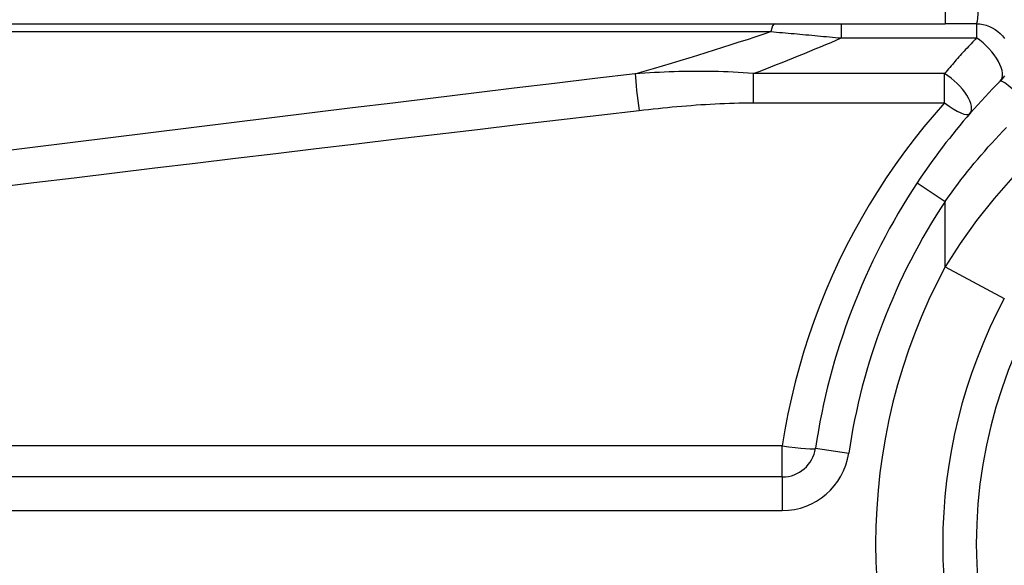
# Model space of a CAD drawing. Header units: inches. Extents: x 2 to 121, y 2 to 79.
# Tile 22 of 97: x 6.754 to 7.471, y 51.249 to 51.646. Entities that reach past the tile are written whole.
import ezdxf

# ---------------------------------------------------------------- set-up
doc = ezdxf.new("R2010")
doc.units = ezdxf.units.IN
doc.header["$LTSCALE"] = 7.278232
doc.header["$MEASUREMENT"] = 0
doc.layers.add('Visible Edges(ANSI)', color=7, linetype='Continuous', lineweight=25)
doc.layers.add('Visible Tangent Edges(ANSI)', color=7, linetype='Continuous', lineweight=25)

msp = doc.modelspace()

# ---------------------------------------------------------------- linework, layer by layer
at = {"layer": 'Visible Edges(ANSI)'}
for p, q in [((6.62239, 51.64331), (7.4276, 51.64331)), ((7.45047, 51.64331), (7.4276, 51.64331)), ((7.30912, 51.31362), (6.50029, 51.31362))]:
    msp.add_line(p, q, dxfattribs=at)
at = {"layer": 'Visible Edges(ANSI)', "flags": 128}
for points in [[(7.45047, 51.64331), (7.45285, 51.64319), (7.45521, 51.64283), (7.45752, 51.64224), (7.45977, 51.64143), (7.46194, 51.64042), (7.46399, 51.6392), (7.46592, 51.63779), (7.46769, 51.6362), (7.4693, 51.63444), (7.47072, 51.63252)], [(7.47076, 51.60532), (7.46933, 51.60339), (7.46773, 51.60162)], [(7.46773, 51.60162), (7.46494, 51.59881), (7.46216, 51.59596), (7.45941, 51.5931), (7.45668, 51.59021), (7.45397, 51.58729), (7.45129, 51.58435), (7.44863, 51.58138), (7.44599, 51.57839), (7.44337, 51.57537), (7.44078, 51.57233), (7.43821, 51.56927), (7.43567, 51.56619), (7.43315, 51.56308), (7.43066, 51.55996), (7.4282, 51.55681), (7.42576, 51.55364), (7.42334, 51.55045), (7.42096, 51.54724), (7.4186, 51.54402), (7.41627, 51.54077), (7.41397, 51.5375), (7.4117, 51.53422), (7.40945, 51.53092), (7.40724, 51.5276)]]:
    msp.add_lwpolyline(points, dxfattribs=at)
at = {"layer": 'Visible Edges(ANSI)'}
for centre, radius, start, end in [((7.80436, 51.26479), 0.4762, 146.50369, 171.58673), ((7.80436, 51.26479), 0.37852, 151.83282, 208.16718), ((7.30912, 51.33804), 0.02442, 270, 351.58673)]:
    msp.add_arc(centre, radius, start, end, dxfattribs=at)
at = {"layer": 'Visible Tangent Edges(ANSI)'}
for p, q in [((7.4276, 51.66774), (7.4276, 51.64331)), ((7.35203, 51.64331), (7.35203, 51.63296)), ((7.45047, 51.64331), (7.45047, 51.63296)), ((6.61951, 51.63761), (7.30076, 51.63761)), ((7.35203, 51.63296), (7.45047, 51.63296)), ((7.28798, 51.60706), (7.28798, 51.58584)), ((7.42718, 51.60706), (7.28798, 51.60706)), ((7.42718, 51.58584), (7.42718, 51.60706)), ((7.28798, 51.58584), (7.42718, 51.58584)), ((7.40724, 51.5276), (7.4276, 51.51412)), ((7.4276, 51.46653), (7.4276, 51.51412)), ((7.4276, 51.46653), (7.47066, 51.44347)), ((7.30912, 51.33631), (6.50029, 51.33631)), ((7.30912, 51.31362), (7.30912, 51.33631)), ((7.33328, 51.33447), (7.35743, 51.33089)), ((7.30912, 51.31362), (7.30912, 51.2892)), ((6.50029, 51.2892), (7.30912, 51.2892))]:
    msp.add_line(p, q, dxfattribs=at)
at = {"layer": 'Visible Tangent Edges(ANSI)', "flags": 128}
for points in [[(7.64183, 51.64773), (7.62438, 51.63981), (7.60682, 51.63106), (7.58928, 51.62148), (7.57191, 51.61103), (7.55482, 51.59973), (7.53813, 51.5876), (7.52191, 51.57471), (7.50624, 51.56108), (7.49119, 51.54678), (7.47685, 51.53183), (7.46328, 51.51627), (7.45051, 51.50016), (7.43861, 51.48355), (7.4276, 51.46653)], [(7.30076, 51.63761), (7.30287, 51.63743), (7.30498, 51.63724), (7.3071, 51.63706), (7.30922, 51.63687), (7.31134, 51.63668), (7.31347, 51.63649), (7.31559, 51.6363), (7.31772, 51.63611), (7.31986, 51.63592), (7.32199, 51.63573), (7.32413, 51.63553), (7.32627, 51.63534), (7.32841, 51.63515), (7.33055, 51.63495), (7.33269, 51.63475), (7.33484, 51.63456), (7.33698, 51.63436), (7.33913, 51.63416), (7.34128, 51.63397), (7.34342, 51.63377), (7.34557, 51.63357), (7.34772, 51.63337), (7.34988, 51.63317), (7.35203, 51.63296)], [(7.45047, 51.63296), (7.44947, 51.63192), (7.44847, 51.63088), (7.44747, 51.62983), (7.44648, 51.62878), (7.44549, 51.62772), (7.44451, 51.62667), (7.44352, 51.6256), (7.44254, 51.62454), (7.44156, 51.62347), (7.44058, 51.6224), (7.43961, 51.62133), (7.43864, 51.62025), (7.43767, 51.61917), (7.4367, 51.61808), (7.43574, 51.61699), (7.43477, 51.6159), (7.43382, 51.61481), (7.43286, 51.61371), (7.43191, 51.61261), (7.43095, 51.61151), (7.43001, 51.6104), (7.42906, 51.60929), (7.42812, 51.60817), (7.42718, 51.60706)], [(7.202, 51.60695), (7.17264, 51.60342), (7.14327, 51.59989), (7.11391, 51.59635), (7.08455, 51.59279), (7.05519, 51.58923), (7.02583, 51.58565), (6.99647, 51.58207), (6.96711, 51.57847), (6.93775, 51.57486), (6.90839, 51.57124), (6.87903, 51.56762), (6.84968, 51.56398), (6.82032, 51.56033), (6.79097, 51.55667), (6.76161, 51.553), (6.73226, 51.54932)], [(7.28798, 51.60706), (7.28435, 51.60736), (7.28072, 51.60763), (7.27709, 51.60786), (7.27347, 51.60806), (7.26985, 51.60823), (7.26624, 51.60837), (7.26263, 51.60848), (7.25903, 51.60856), (7.25543, 51.60862), (7.25184, 51.60865), (7.24825, 51.60866), (7.24467, 51.60864), (7.24109, 51.60861), (7.23752, 51.60855), (7.23395, 51.60847), (7.23038, 51.60838), (7.22682, 51.60826), (7.22326, 51.60812), (7.21971, 51.60797), (7.21616, 51.6078), (7.21262, 51.60761), (7.20907, 51.6074), (7.20554, 51.60718), (7.202, 51.60695)], [(7.20488, 51.58025), (7.20833, 51.58065), (7.21178, 51.58103), (7.21523, 51.58141), (7.21868, 51.58177), (7.22213, 51.58212), (7.22559, 51.58246), (7.22904, 51.58279), (7.2325, 51.5831), (7.23596, 51.5834), (7.23942, 51.58369), (7.24288, 51.58396), (7.24634, 51.58422), (7.24981, 51.58446), (7.25327, 51.58468), (7.25674, 51.58489), (7.26021, 51.58508), (7.26368, 51.58525), (7.26715, 51.5854), (7.27062, 51.58553), (7.27409, 51.58564), (7.27756, 51.58573), (7.28103, 51.58579), (7.28451, 51.58583), (7.28798, 51.58584)], [(7.42718, 51.58584), (7.41957, 51.57716), (7.41217, 51.5683), (7.40498, 51.55926), (7.398, 51.55005), (7.39124, 51.54067), (7.3847, 51.53112), (7.37838, 51.5214), (7.37229, 51.51153), (7.36643, 51.50151), (7.36081, 51.49134), (7.35542, 51.48102), (7.35029, 51.47056), (7.3454, 51.45997), (7.34076, 51.44924), (7.33639, 51.43839), (7.33227, 51.42743), (7.32842, 51.41635), (7.32483, 51.40517), (7.32152, 51.39389), (7.31848, 51.38253), (7.31572, 51.37108), (7.31323, 51.35956), (7.31103, 51.34797), (7.30912, 51.33631)], [(6.73514, 51.52415), (6.76449, 51.52773), (6.79385, 51.53131), (6.8232, 51.53487), (6.85256, 51.53843), (6.88191, 51.54197), (6.91127, 51.5455), (6.94063, 51.54902), (6.96999, 51.55254), (6.99935, 51.55604), (7.02871, 51.55953), (7.05807, 51.56301), (7.08743, 51.56648), (7.11679, 51.56994), (7.14616, 51.57338), (7.17552, 51.57682), (7.20488, 51.58025)], [(7.4276, 51.51412), (7.42985, 51.51727), (7.43212, 51.5204), (7.43442, 51.52352), (7.43675, 51.52662), (7.4391, 51.5297), (7.44149, 51.53276), (7.4439, 51.5358), (7.44634, 51.53883), (7.44881, 51.54183), (7.45131, 51.54482), (7.45383, 51.54779), (7.45637, 51.55073), (7.45895, 51.55366), (7.46154, 51.55656), (7.46417, 51.55945), (7.46681, 51.56231), (7.46949, 51.56514), (7.47218, 51.56796)]]:
    msp.add_lwpolyline(points, dxfattribs=at)
at = {"layer": 'Visible Tangent Edges(ANSI)'}
for centre, radius, start, end in [((7.80436, 51.26479), 0.3541, 32.8812, 327.1188), ((7.80436, 51.26479), 0.45178, 146.50369, 171.58673), ((7.80436, 51.26479), 0.42736, 151.83282, 208.16718), ((7.30912, 51.33804), 0.04884, 270, 351.58673)]:
    msp.add_arc(centre, radius, start, end, dxfattribs=at)
for centre, major_axis, ratio, start_param, end_param in [((7.45047, 51.66774), (0, -0.02442), 0.062411, 0, 1.570796), ((7.30364, 51.61889), (0, 0.02442), 0.183721, 0, 0.697296), ((2.94682, 51.33967), (4.55608, 0.42024), 0.074886, 5.910747, 5.977199), ((2.95835, 51.26479), (4.55598, 0.49716), 0.088107, 5.956893, 6.005683), ((7.45047, 51.61889), (0.01726, -0.01727), 0.446023, 0, 1.990559), ((7.20488, 51.58823), (0.00291, -0.02425), 0.041071, 3.825401, 5.042638), ((7.42718, 51.59397), (0.0184, -0.01606), 0.431187, 0, 1.930721), ((7.48499, 51.58435), (-0.01726, 0.01727), 0.111497, 4.601416, 6.283185), ((7.42718, 51.59397), (0.0184, -0.01606), 0.257129, 4.93314, 6.283185), ((7.30912, 51.33804), (0.02416, -0.00357), 0.069894, 4.722726, 6.283185)]:
    msp.add_ellipse(centre, major_axis=major_axis, ratio=ratio, start_param=start_param, end_param=end_param, dxfattribs=at)

doc.saveas('drawing.dxf')
